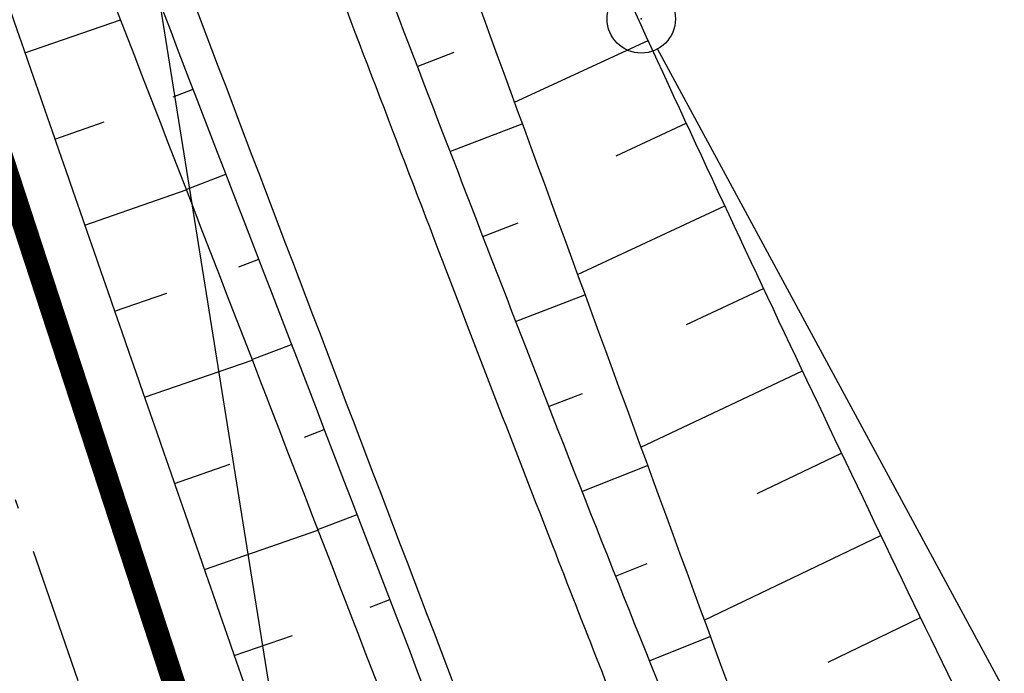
# Model space of a CAD drawing. Extents: x 446740 to 447511, y 442825 to 444215.
# Tile 88 of 94: x 447092 to 447114, y 443796 to 443810. Entities that reach past the tile are written whole.
import ezdxf

# ---------------------------------------------------------------- set-up
doc = ezdxf.new("R2010")
doc.units = 0
doc.header["$LTSCALE"] = 2
doc.header["$MEASUREMENT"] = 0
doc.linetypes.add('AUSGEZOGEN', pattern=[0])
doc.linetypes.add('BAB-FM2', pattern=[2.6, 1.5, -0.5, 0.1, -0.5])
doc.layers.get('0').update_dxf_attribs({"linetype": 'AUSGEZOGEN'})
for name, color, linetype in [('205-GRENZL', 8, 'AUSGEZOGEN'), ('205-GRENZL-BAB', 7, 'AUSGEZOGEN'), ('205-GRENZP', 8, 'AUSGEZOGEN'), ('BAB_FM', 5, 'BAB-FM2'), ('BOESCHG', 250, 'AUSGEZOGEN'), ('FBRTOP', 250, 'AUSGEZOGEN'), ('GRABEN', 250, 'AUSGEZOGEN'), ('STRASSE', 250, 'AUSGEZOGEN'), ('STROMLTG', 4, 'AUSGEZOGEN')]:
    doc.layers.add(name, color=color, linetype=linetype)

# ---------------------------------------------------------------- blocks, each defined once
blk = doc.blocks.new('GST')
at = {"color": 0}
blk.add_circle((0, 0), 0.75, dxfattribs=at)
blk.add_point((0, 0), dxfattribs=at)

msp = doc.modelspace()

# ---------------------------------------------------------------- linework, layer by layer
at = {"layer": '205-GRENZL'}
msp.add_line((447122.644, 443778.729), (447106.047, 443809.44), dxfattribs=at)
at = {"layer": '205-GRENZL-BAB', "const_width": 0.5, "flags": 128}
msp.add_lwpolyline([(447083.534, 443831.977), (447105.568, 443764.523)], dxfattribs=at)
at = {"layer": 'BAB_FM', "flags": 128}
msp.add_lwpolyline([(447068.363, 443904.719), (447072.235, 443881.978), (447080.486, 443835.731), (447091.899, 443799.743), (447102.4, 443769.403), (447103.766, 443741.276), (447096.969, 443730.422), (447073.729, 443711.697), (447072.383, 443704.87), (447075.273, 443696.844), (447077.284, 443691.093), (447081.863, 443681.701), (447088.041, 443663.733), (447113.34, 443592.99), (447114.702, 443588.905)], dxfattribs=at)
at = {"layer": 'BOESCHG'}
for p, q in [((447092.176, 443809.353), (447094.269, 443810.08)), ((447102.907, 443808.276), (447105.838, 443809.626)), ((447100.776, 443809.056), (447101.585, 443809.366)), ((447095.426, 443808.388), (447095.863, 443808.556)), ((447092.832, 443807.464), (447093.912, 443807.839)), ((447101.494, 443807.189), (447103.081, 443807.8)), ((447105.138, 443807.097), (447106.677, 443807.81)), ((447095.712, 443806.355), (447096.583, 443806.69)), ((447093.487, 443805.575), (447095.714, 443806.347)), ((447104.293, 443804.49), (447107.52, 443805.997)), ((447102.214, 443805.323), (447102.991, 443805.623)), ((447096.867, 443804.657), (447097.302, 443804.824)), ((447106.678, 443803.391), (447108.369, 443804.185)), ((447094.143, 443803.685), (447095.29, 443804.083)), ((447102.935, 443803.458), (447104.456, 443804.047)), ((447097.155, 443802.624), (447098.021, 443802.958)), ((447094.799, 443801.796), (447097.158, 443802.614)), ((447105.682, 443800.701), (447109.222, 443802.377)), ((447103.659, 443801.593), (447104.401, 443801.882)), ((447098.308, 443800.925), (447098.739, 443801.091)), ((447108.228, 443799.687), (447110.08, 443800.57)), ((447095.454, 443799.906), (447096.667, 443800.327)), ((447104.388, 443799.731), (447105.829, 443800.298)), ((447098.597, 443798.893), (447099.458, 443799.225)), ((447096.11, 443798.017), (447098.602, 443798.881)), ((447107.072, 443796.908), (447110.943, 443798.766)), ((447105.124, 443797.871), (447105.82, 443798.148)), ((447099.747, 443797.193), (447100.176, 443797.358)), ((447109.789, 443795.987), (447111.811, 443796.964)), ((447096.765, 443796.127), (447098.044, 443796.57)), ((447105.865, 443796.014), (447107.203, 443796.551))]:
    msp.add_line(p, q, dxfattribs=at)
at = {"layer": 'BOESCHG', "flags": 128}
for points in [[(447089.421, 443850.438, 0.00074), (447091.073, 443846.001, 0.003212), (447091.462, 443844.981, 0.000764), (447098.704, 443826.434, 0.002744), (447100.756, 443821.287, 0.010868), (447104.845, 443811.789, 0.006132), (447112.66, 443795.211, 0.007852), (447115.814, 443788.979, 0.01571), (447117.535, 443785.942, 0.032276), (447119.494, 443783.148, 0.018946), (447123.298, 443778.758, 0.013724), (447124.247, 443777.797, 0.003156), (447128.512, 443773.762, 0.041169), (447132.389, 443770.695, 0.027862), (447138.682, 443766.999)], [(447086.875, 443848.663, 0.003689), (447087.88, 443844.637, 0.019678), (447088.103, 443843.892, 0.002832), (447093.258, 443829.145, 0.004663), (447096.523, 443820.236, 0.002406), (447103.39, 443802.289, 0.004424), (447107.257, 443792.58, 0.005396), (447108.207, 443790.324, 0.001319), (447112.219, 443781.148, 0.019228), (447117.057, 443771.214, 0.045657), (447119.623, 443767.323, 0.072434), (447120.41, 443766.586, 0.014118), (447125.017, 443763.574, 0.064236), (447130.576, 443761.074, 0.052695), (447137.863, 443759.68)], [(447083.47, 443840.217, -0.000754), (447089.304, 443825.478, -0.001694), (447091.867, 443818.909, -0.000371), (447101.202, 443794.688, 0.002291), (447102.728, 443790.774, 0.005759), (447104.352, 443786.798, -0.002927), (447107.591, 443778.996, -0.007014), (447109.764, 443773.452, -0.005971), (447112.147, 443766.876, -0.034722), (447113.309, 443762.616, -0.02253), (447114.337, 443755.895, -0.031507), (447114.568, 443750.627, -0.032295), (447114.137, 443745.5, -0.029249), (447113.254, 443741.293, -0.023692), (447111.622, 443736.245, -0.029377), (447109.17, 443730.737, -0.033794), (447106.452, 443726.255, -0.031294), (447103.36, 443722.394, -0.023849), (447098.771, 443717.806, -0.024522), (447098.09, 443717.246, -0.010089), (447096.347, 443716.003)]]:
    msp.add_lwpolyline(points, format="xyb", dxfattribs=at)
at = {"layer": 'BOESCHG'}
msp.add_lwpolyline([(447081.33, 443839.458, -0.001749), (447086.874, 443824.449, -0.003983), (447089.233, 443817.829, -0.000184), (447099.057, 443789.518, -0.002969), (447099.655, 443787.76, -0.009219), (447100.929, 443783.69, 0.006547), (447102.692, 443777.95, 0.041609), (447105.271, 443771.75, -0.041744), (447107.841, 443765.569, -0.028252), (447108.816, 443761.815, -0.017165), (447109.853, 443755.519, -0.024452), (447110.34, 443749.437, -0.04173), (447110.153, 443745.862, -0.033131), (447109.536, 443742.845, -0.019301), (447107.941, 443737.81, -0.018972), (447107.036, 443735.567, -0.005896), (447103.772, 443728.506, -0.054085), (447100.849, 443723.77, -0.033222), (447095.384, 443717.63)], format="xyb", dxfattribs=at)
at = {"layer": 'FBRTOP', "color": 0, "const_width": 0.5}
msp.add_lwpolyline([(447118.971, 443523.408, 0), (447120.057, 443520.305, 0.000001), (447128.316, 443496.708, -0.000001), (447136.574, 443473.112)], format="xyb", dxfattribs=at)
at = {"layer": 'GRABEN'}
msp.add_lwpolyline([(447090.471, 443842.939, 0.00101), (447094.844, 443830.482, 0.002787), (447098.516, 443820.27, 0.00017), (447108.025, 443794.308, 0.003476), (447108.5, 443793.04, 0.012721), (447109.344, 443790.992, 0.002822), (447113.431, 443781.885, 0.022952), (447118.401, 443772.183, 0.055502), (447121.064, 443768.532, 0.052105), (447121.758, 443767.916, 0.010019), (447125.725, 443765.194, 0.055651), (447131.05, 443762.488, 0.045794), (447138.043, 443760.571)], format="xyb", dxfattribs=at)
at = {"layer": 'GRABEN', "flags": 128}
msp.add_lwpolyline([(447082.678, 443839.336, -0.001108), (447088.479, 443824.918, -0.002547), (447090.956, 443818.628, -0.000426), (447100.209, 443794.718, 0.002351), (447101.901, 443790.396, 0.004238), (447103.597, 443786.227, -0.002351), (447106.682, 443778.722, -0.007748), (447108.839, 443773.159, -0.0066), (447111.182, 443766.559, -0.03599), (447112.329, 443762.178, -0.02537), (447113.182, 443755.816, -0.030457), (447113.287, 443750.982, -0.028242), (447112.789, 443745.793, -0.027599), (447111.823, 443741.2, -0.027765), (447110.364, 443736.768, -0.030851), (447108.262, 443732.248, -0.026044), (447105.182, 443727.212, -0.027227), (447101.776, 443722.782, -0.028021), (447098.012, 443718.869, -0.032561), (447097.452, 443718.412, -0.011881), (447095.812, 443717.303)], format="xyb", dxfattribs=at)
at = {"layer": 'STRASSE'}
for points in [[(447068.931, 443945.908, 0.000002), (447074.525, 443910.767, 0.000014)], [(447056.172, 444006.907, 0.000256), (447057.959, 443995.782, 0.000007), (447066.417, 443943.312, -0.000072), (447067.235, 443938.233, -0.000506), (447069.899, 443921.568, 0.000383), (447073.414, 443899.55, 0.002551), (447074.205, 443894.777, 0.000503), (447078.363, 443870.591, 0.006787), (447082.529, 443848.311, 0.026597), (447083.97, 443842.705, 0.011408), (447085.657, 443837.742, 0.003012), (447092.583, 443819.14, 0.000539), (447102.034, 443794.298, 0.00389), (447103.374, 443790.868, 0.002567), (447104.913, 443787.074, -0.001252), (447108.088, 443779.304, -0.003407), (447110.594, 443773.006, -0.003634)], [(447086.956, 443843.445, 0.006837), (447087.643, 443841.352, 0.003903), (447088.924, 443837.713, 0.002641), (447091.279, 443831.297, 0.001502), (447095.513, 443820.048, 0.000615), (447101.324, 443804.805, 0.001535), (447103.678, 443798.709, 0.000676), (447105.728, 443793.47, 0.002556), (447106.279, 443792.088, 0.000438), (447106.544, 443791.434, 0.000129), (447107.445, 443789.221, 0.002358), (447109.867, 443783.355, -0.005143), (447110.962, 443780.659, -0.002212), (447111.045, 443780.445, -0.000087), (447113.14, 443774.99, -0.000745)]]:
    msp.add_lwpolyline(points, format="xyb", dxfattribs=at)
at = {"layer": 'STROMLTG', "flags": 128}
msp.add_lwpolyline([(447063.135, 444009.459), (447076.104, 443929.08), (447088.686, 443850.851), (447098.591, 443788.777), (447119.945, 443713.693), (447137.296, 443652.546), (447149.05, 443610.868), (447165.811, 443551.77), (447182.94, 443491.245), (447201.137, 443426.258), (447217.472, 443369.186), (447234.498, 443310.938)], dxfattribs=at)

# ---------------------------------------------------------------- block references
at = {"layer": '205-GRENZP', "rotation": 289.2892292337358}
msp.add_blockref('GST', (447105.69, 443810.1), dxfattribs=at)

doc.saveas('drawing.dxf')
